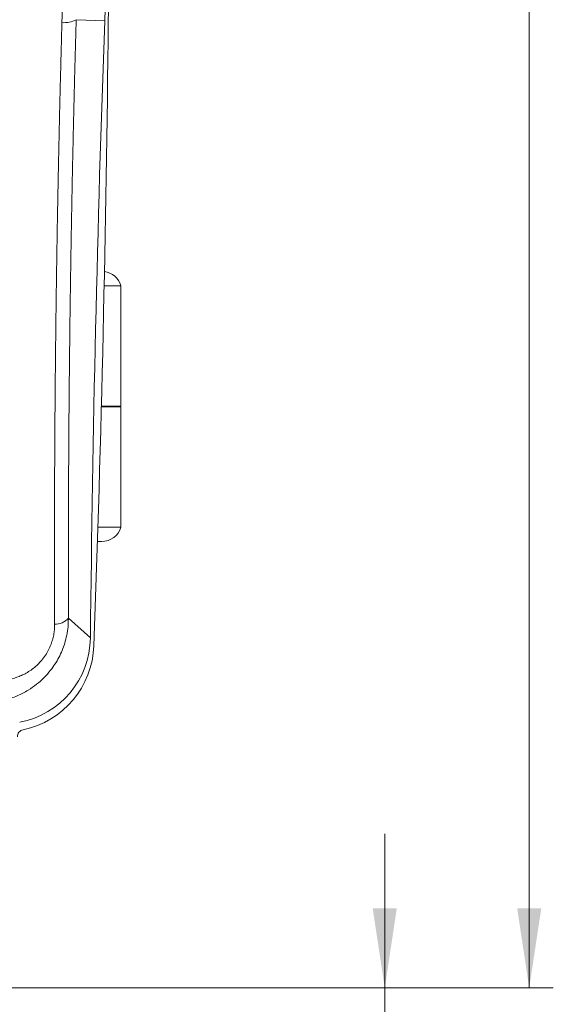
# Model space of a CAD drawing. Header units: millimetres. Extents: x 0 to 594, y 0 to 420.
# Tile 35 of 75: x 164 to 186, y 230 to 271. Entities that reach past the tile are written whole.
import ezdxf

# ---------------------------------------------------------------- set-up
doc = ezdxf.new("R2010")
doc.units = ezdxf.units.MM
doc.styles.add('SLDTEXTSTYLE1', font='TXT', dxfattribs={"width": 0.605})
doc.dimstyles.new('SLDDIMSTYLE1', dxfattribs={"dimtxt": 2.568319, "dimasz": 3.3, "dimexe": 0, "dimexo": 0.0625, "dimgap": 0.64208, "dimtad": 1, "dimdec": 0, "dimlfac": 5, "dimrnd": 1e-09, "dimzin": 12, "dimdsep": 46, "dimtxsty": 'SLDTEXTSTYLE1', "dimsah": 1, "dimcen": 0.09, "dimadec": 0, "dimazin": 3, "dimtfac": 1, "dimtdec": 1, "dimtofl": 0, "dimtmove": 0, "dimatfit": 3, "dimfxl": 0, "dimfrac": 2, "dimtolj": 1, "dimtzin": 12, "dimarcsym": 0})
doc.dimstyles.new('SLDDIMSTYLE5', dxfattribs={"dimtxt": 2.568319, "dimasz": 3.3, "dimexe": 0, "dimexo": 0.0625, "dimgap": 0.64208, "dimtad": 1, "dimdec": 0, "dimlfac": 5, "dimrnd": 1e-09, "dimzin": 12, "dimdsep": 46, "dimtxsty": 'SLDTEXTSTYLE1', "dimsah": 1, "dimcen": 0.09, "dimadec": 0, "dimazin": 3, "dimtfac": 1, "dimtdec": 1, "dimtmove": 0, "dimatfit": 0, "dimfxl": 0, "dimfrac": 2, "dimtolj": 1, "dimtzin": 12, "dimarcsym": 0})

# ---------------------------------------------------------------- blocks, each defined once
blk = doc.blocks.new('_D_12')
at = {"color": 7, "linetype": 'Continuous', "lineweight": 0}
for p, q in [((178.665, 230.757), (178.665, 237.157)), ((162.794, 230.757), (179.665, 230.757)), ((178.665, 230.757), (178.665, 225.604)), ((115.707, 225.604), (179.665, 225.604)), ((178.665, 225.604), (178.665, 213.642)), ((174.133, 219.081), (174.133, 219.669)), ((174.133, 219.669), (178.077, 219.669)), ((178.077, 219.669), (178.077, 219.081)), ((174.133, 215.651), (174.133, 215.063)), ((178.077, 215.063), (178.077, 215.651)), ((174.133, 215.063), (178.077, 215.063))]:
    blk.add_line(p, q, dxfattribs=at)
for points in [[(178.665, 230.757), (179.165, 234.057), (178.165, 234.057)], [(178.665, 225.604), (178.165, 222.304), (179.165, 222.304)]]:
    blk.add_solid(points, dxfattribs=at)
at = {"color": 7, "linetype": 'Continuous', "lineweight": 0, "attachment_point": 1, "rotation": 90, "style": 'SLDTEXTSTYLE1'}
for s, insert, char_height in [('26', (170.135, 215.406), 2.6458), ('1', (174.667, 216.386), 2.646)]:
    blk.add_mtext(s, dxfattribs=dict(at, insert=insert, char_height=char_height))
blk = doc.blocks.new('_D_15')
at = {"color": 7, "linetype": 'Continuous', "lineweight": 0}
for p, q in [((107.707, 373.504), (185.665, 373.504)), ((184.665, 230.757), (184.665, 373.504)), ((180.133, 306.296), (180.133, 306.884)), ((180.133, 306.884), (184.077, 306.884)), ((184.077, 306.884), (184.077, 306.296)), ((180.133, 297.966), (180.133, 297.378)), ((184.077, 297.378), (184.077, 297.966)), ((180.133, 297.378), (184.077, 297.378)), ((162.794, 230.757), (185.665, 230.757))]:
    blk.add_line(p, q, dxfattribs=at)
for points in [[(184.665, 373.504), (184.165, 370.204), (185.165, 370.204)], [(184.665, 230.757), (185.165, 234.057), (184.165, 234.057)]]:
    blk.add_solid(points, dxfattribs=at)
at = {"color": 7, "linetype": 'Continuous', "lineweight": 0, "char_height": 2.6458, "attachment_point": 1, "rotation": 90, "style": 'SLDTEXTSTYLE1'}
for s, insert in [('28,1', (180.667, 298.701)), ('714', (176.135, 299.191))]:
    blk.add_mtext(s, dxfattribs=dict(at, insert=insert))

msp = doc.modelspace()

# ---------------------------------------------------------------- linework, layer by layer
at = {"color": 7, "linetype": 'Continuous', "lineweight": 15}
for p, q in [((167.035, 270.904), (165.85, 270.947)), ((167.012, 259.904), (167.707, 259.904)), ((167.707, 254.904), (167.707, 259.904)), ((166.894, 254.904), (167.707, 254.904)), ((167.707, 254.884), (166.894, 254.884)), ((167.707, 249.884), (167.707, 254.884)), ((167.707, 249.884), (166.751, 249.884)), ((165.53, 246.103), (165.523, 245.955)), ((165.531, 246.103), (166.441, 245.289))]:
    msp.add_line(p, q, dxfattribs=at)
at = {"color": 7, "linetype": 'Continuous', "lineweight": 15, "flags": 128}
msp.add_lwpolyline([(166.733, 249.303), (166.774, 249.295), (166.907, 249.284)], dxfattribs=at)
at = {"color": 7, "linetype": 'Continuous', "lineweight": 15}
for centre, radius, start, end in [((-1331.993, 324.904), 1500, 357.936906, 1.58813), ((-1331.993, 324.905), 1500.147, 357.936937, 1.58947), ((165.349, 271.887), 1.065, 265.1205, 298.0364), ((1166.387, 234.904), 1000, 177.936906, 179.404983), ((-832.915, 280.862), 1000.147, 357.943004, 359.429318), ((166.907, 259.671), 0.833, 16.2602, 81.961), ((166.907, 250.118), 0.833, 270, 343.7398), ((164.977, 246.588), 0.736, 268.2618, 318.7959), ((162.892, 245.096), 3.697, 281.7618, 357.943)]:
    msp.add_arc(centre, radius, start, end, dxfattribs=at)
msp.add_ellipse((162.836, 245.335), major_axis=(2.685, -2.411), ratio=0.997576, start_param=5.629057, end_param=7.003304, dxfattribs=at)
for points, knots in [([(165.837, 365.729), (165.84, 365.499), (165.848, 365.039), (165.858, 364.349), (165.869, 363.659), (165.879, 362.967), (165.889, 362.275), (165.898, 361.582), (165.908, 360.889), (165.917, 360.195), (165.926, 359.5), (165.935, 358.805), (165.944, 358.109), (165.952, 357.413), (165.96, 356.716), (165.969, 356.018), (165.976, 355.32), (165.984, 354.621), (165.991, 353.922), (165.999, 353.222), (166.005, 352.521), (166.012, 351.82), (166.019, 351.118), (166.025, 350.416), (166.031, 349.713), (166.037, 349.01), (166.043, 348.306), (166.048, 347.601), (166.053, 346.896), (166.058, 346.191), (166.063, 345.485), (166.067, 344.778), (166.072, 344.071), (166.076, 343.363), (166.08, 342.655), (166.083, 341.946), (166.087, 341.237), (166.09, 340.528), (166.093, 339.817), (166.095, 339.107), (166.098, 338.396), (166.1, 337.684), (166.102, 336.972), (166.104, 336.259), (166.105, 335.546), (166.107, 334.833), (166.108, 334.119), (166.109, 333.405), (166.109, 332.69), (166.11, 331.975), (166.11, 331.259), (166.11, 330.543), (166.109, 329.826), (166.109, 329.109), (166.108, 328.392), (166.107, 327.674), (166.105, 326.956), (166.104, 326.237), (166.102, 325.518), (166.1, 324.799), (166.098, 324.079), (166.095, 323.359), (166.092, 322.639), (166.089, 321.918), (166.086, 321.196), (166.083, 320.475), (166.079, 319.753), (166.075, 319.03), (166.071, 318.308), (166.066, 317.585), (166.061, 316.861), (166.056, 316.137), (166.051, 315.413), (166.046, 314.689), (166.04, 313.964), (166.034, 313.239), (166.028, 312.514), (166.021, 311.788), (166.015, 311.062), (166.008, 310.336), (166, 309.61), (165.993, 308.883), (165.985, 308.156), (165.977, 307.429), (165.969, 306.701), (165.961, 305.973), (165.952, 305.245), (165.943, 304.517), (165.934, 303.788), (165.924, 303.059), (165.915, 302.33), (165.905, 301.601), (165.894, 300.871), (165.884, 300.141), (165.873, 299.411), (165.862, 298.681), (165.851, 297.95), (165.84, 297.22), (165.828, 296.489), (165.816, 295.758), (165.804, 295.027), (165.791, 294.295), (165.778, 293.564), (165.765, 292.832), (165.752, 292.1), (165.739, 291.368), (165.725, 290.635), (165.711, 289.903), (165.697, 289.17), (165.682, 288.438), (165.667, 287.705), (165.652, 286.972), (165.637, 286.239), (165.622, 285.505), (165.606, 284.772), (165.59, 284.039), (165.573, 283.305), (165.557, 282.571), (165.54, 281.838), (165.523, 281.104), (165.506, 280.37), (165.488, 279.636), (165.47, 278.902), (165.452, 278.168), (165.434, 277.434), (165.416, 276.7), (165.397, 275.965), (165.378, 275.231), (165.358, 274.497), (165.339, 273.763), (165.319, 273.028), (165.299, 272.294), (165.279, 271.56), (165.265, 271.07), (165.258, 270.826)], [0, 0, 0, 0, 0.007374, 0.014751, 0.022132, 0.029515, 0.036902, 0.044292, 0.051685, 0.059081, 0.06648, 0.073882, 0.081288, 0.088696, 0.096108, 0.103523, 0.110941, 0.118362, 0.125786, 0.133213, 0.140643, 0.148077, 0.155513, 0.162952, 0.170395, 0.17784, 0.185289, 0.192741, 0.200195, 0.207653, 0.215114, 0.222578, 0.230044, 0.237514, 0.244987, 0.252463, 0.259942, 0.267424, 0.27491, 0.282398, 0.289889, 0.297383, 0.304881, 0.312381, 0.319885, 0.327391, 0.334901, 0.342414, 0.34993, 0.357449, 0.364971, 0.372496, 0.380024, 0.387555, 0.395089, 0.402627, 0.410167, 0.417711, 0.425257, 0.432807, 0.440359, 0.447915, 0.455474, 0.463036, 0.470601, 0.478169, 0.48574, 0.493314, 0.500892, 0.508472, 0.516055, 0.523642, 0.531231, 0.538824, 0.54642, 0.554018, 0.56162, 0.569225, 0.576833, 0.584444, 0.592058, 0.599675, 0.607295, 0.614918, 0.622544, 0.630174, 0.637806, 0.645441, 0.65308, 0.660722, 0.668366, 0.676014, 0.683665, 0.691319, 0.698976, 0.706636, 0.714299, 0.721965, 0.729635, 0.737307, 0.744983, 0.752661, 0.760343, 0.768028, 0.775716, 0.783407, 0.791101, 0.798798, 0.806499, 0.814202, 0.821909, 0.829619, 0.837332, 0.845047, 0.852766, 0.860488, 0.868214, 0.875942, 0.883673, 0.891407, 0.899144, 0.906885, 0.914628, 0.922374, 0.930123, 0.937876, 0.945631, 0.953389, 0.96115, 0.968914, 0.976681, 0.984451, 0.992224, 1, 1, 1, 1]), ([(165.258, 270.826), (165.252, 270.608), (165.24, 270.173), (165.223, 269.521), (165.206, 268.871), (165.189, 268.222), (165.173, 267.574), (165.158, 266.928), (165.144, 266.283), (165.129, 265.64), (165.116, 264.998), (165.103, 264.358), (165.09, 263.719), (165.078, 263.082), (165.067, 262.446), (165.056, 261.812), (165.046, 261.179), (165.036, 260.547), (165.027, 259.918), (165.018, 259.289), (165.01, 258.662), (165.003, 258.037), (164.995, 257.413), (164.989, 256.791), (164.983, 256.17), (164.977, 255.551), (164.972, 254.933), (164.968, 254.317), (164.963, 253.702), (164.96, 253.089), (164.957, 252.477), (164.954, 251.867), (164.952, 251.258), (164.95, 250.652), (164.949, 250.046), (164.949, 249.442), (164.948, 248.84), (164.949, 248.239), (164.949, 247.64), (164.951, 247.043), (164.952, 246.447), (164.954, 246.05), (164.954, 245.852)], [0, 0, 0, 0, 0.025884, 0.051724, 0.077518, 0.103267, 0.12897, 0.154629, 0.180242, 0.20581, 0.231332, 0.25681, 0.282241, 0.307628, 0.332968, 0.358264, 0.383513, 0.408718, 0.433876, 0.45899, 0.484058, 0.50908, 0.534057, 0.558988, 0.583875, 0.608716, 0.633511, 0.658261, 0.682966, 0.707626, 0.73224, 0.756809, 0.781333, 0.805811, 0.830244, 0.854632, 0.878974, 0.90327, 0.927521, 0.951726, 0.975886, 1, 1, 1, 1]), ([(165.85, 270.947), (165.843, 270.725), (165.831, 270.282), (165.813, 269.618), (165.795, 268.954), (165.778, 268.29), (165.762, 267.627), (165.746, 266.965), (165.731, 266.302), (165.716, 265.641), (165.702, 264.98), (165.688, 264.319), (165.675, 263.659), (165.663, 263), (165.651, 262.341), (165.64, 261.682), (165.629, 261.024), (165.619, 260.366), (165.609, 259.709), (165.6, 259.053), (165.588, 258.201), (165.576, 257.155), (165.563, 255.916), (165.552, 254.68), (165.543, 253.447), (165.536, 252.216), (165.531, 250.988), (165.528, 249.763), (165.527, 248.54), (165.528, 247.32), (165.53, 246.509), (165.531, 246.103)], [0, 0, 0, 0, 0.026487, 0.052966, 0.079437, 0.105902, 0.132358, 0.158808, 0.185252, 0.211689, 0.23812, 0.264545, 0.290964, 0.317379, 0.343788, 0.370192, 0.396592, 0.422987, 0.449378, 0.475766, 0.50215, 0.552122, 0.602048, 0.651929, 0.701767, 0.751565, 0.801323, 0.851044, 0.900729, 0.950381, 1, 1, 1, 1]), ([(164.954, 245.852), (164.954, 245.841), (164.954, 245.811), (164.953, 245.75), (164.949, 245.668), (164.939, 245.569), (164.92, 245.429), (164.889, 245.284), (164.846, 245.136), (164.807, 245.022), (164.76, 244.908), (164.688, 244.756), (164.576, 244.562), (164.423, 244.358), (164.194, 244.116), (163.947, 243.923), (163.679, 243.773), (163.422, 243.658), (163.199, 243.59), (163.016, 243.553), (162.935, 243.54), (162.856, 243.529), (162.805, 243.524), (162.78, 243.522)], [0, 0, 0, 0, 0.0094073, 0.0251049, 0.0512457, 0.078611, 0.1073696, 0.16853, 0.2005702, 0.2333759, 0.2668307, 0.3008357, 0.3700352, 0.4500907, 0.5102203, 0.648187, 0.7151333, 0.7797663, 0.8991825, 0.9263117, 0.9521006, 0.9760359, 1, 1, 1, 1]), ([(163.407, 241.183), (163.411, 241.217), (163.417, 241.284), (163.468, 241.373), (163.545, 241.445), (163.612, 241.466), (163.646, 241.477)], [0, 0, 0, 0, 0.246552, 0.493115, 0.739426, 1, 1, 1, 1])]:
    msp.add_open_spline(points, degree=3, knots=knots, dxfattribs=at)
at = {"color": 8, "linetype": 'Continuous', "lineweight": 15}
msp.add_open_spline([(165.523, 245.955), (165.52, 245.886), (165.514, 245.701), (165.464, 245.403), (165.355, 244.972), (165.148, 244.468), (164.841, 243.995), (164.518, 243.63), (164.208, 243.353), (163.836, 243.094), (163.395, 242.862), (163.059, 242.759), (162.886, 242.705)], degree=3, knots=[0, 0, 0, 0, 0.045648, 0.122952, 0.199132, 0.338675, 0.479059, 0.569167, 0.661738, 0.757012, 0.874659, 1, 1, 1, 1], dxfattribs=at)

# ---------------------------------------------------------------- dimensions: what is measured, and where the dimension line sits
at = {"color": 7, "linetype": 'Continuous', "lineweight": 0}
for base, p2, dimstyle, picture, middle in [((184.665, 373.504), (107.707, 373.504), 'SLDDIMSTYLE1', '_D_15', (184.665, 302.131)), ((178.665, 225.604), (115.707, 225.604), 'SLDDIMSTYLE5', '_D_12', (178.665, 217.366))]:
    dim = msp.add_linear_dim(base=base, p1=(162.794, 230.757), p2=p2, angle=90, dimstyle=dimstyle, dxfattribs=at)
    dim.commit()
    dim.dimension.update_dxf_attribs({"geometry": picture, "text_midpoint": middle, "dimtype": 160})

doc.saveas('drawing.dxf')
